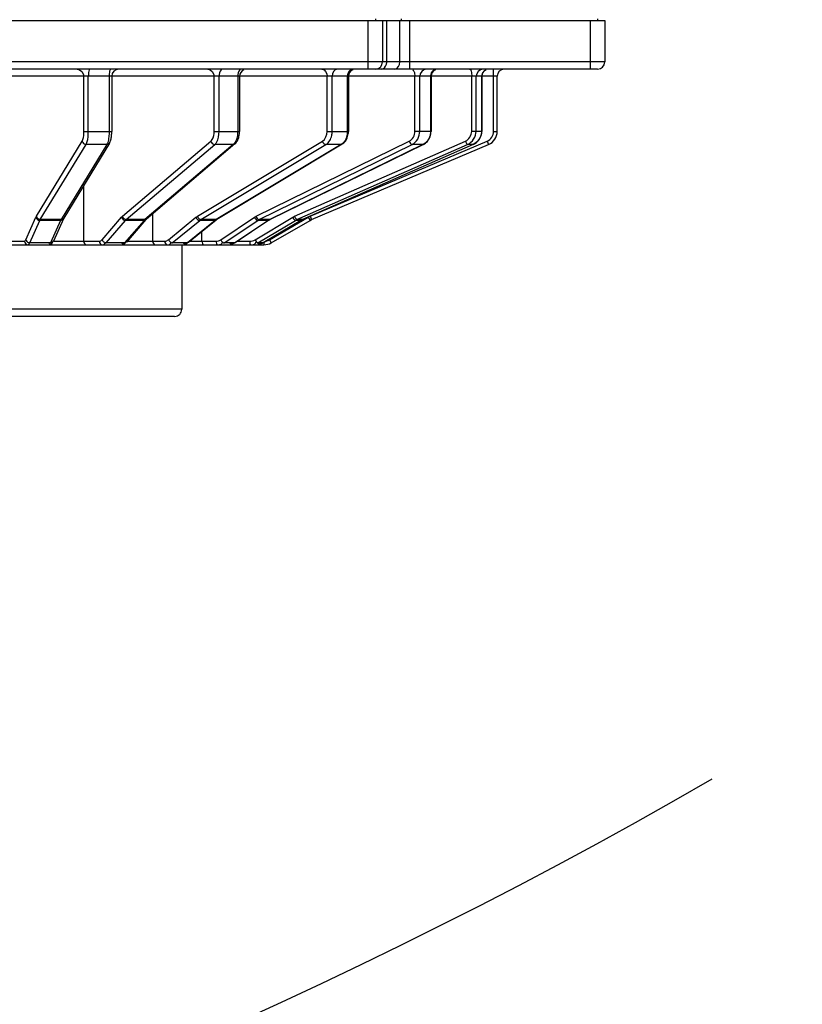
# Model space of a CAD drawing. Header units: millimetres. Extents: x 0 to 11890, y 0 to 8410.
# Tile 90 of 190: x 6159 to 6268, y 1622 to 1759. Entities that reach past the tile are written whole.
import ezdxf

# ---------------------------------------------------------------- set-up
doc = ezdxf.new("R2010")
doc.units = ezdxf.units.MM
doc.header["$LTSCALE"] = 653.95
doc.layers.get('0').update_dxf_attribs({"linetype": 'CONTINUOUS'})
for name, color, linetype in [('304304000039DXF_CONTINUOUS_LINE', 7, 'CONTINUOUS'), ('R180-1-YUNDODXF_CONTINUOUS_LINE', 7, 'CONTINUOUS'), ('R180-1-YUNDONGFANWDXF_DIMENSION', 7, 'CONTINUOUS')]:
    doc.layers.add(name, color=color, linetype=linetype)
doc.styles.get("Standard").update_dxf_attribs({"font": 'txt', "width": 0.7})
doc.dimstyles.new('DIMSTYLE_3', dxfattribs={"dimtxt": 100, "dimasz": 60, "dimexe": 5, "dimexo": 0.2, "dimtad": 1, "dimdsep": 46, "dimtxsty": 'Standard', "dimblk": '_FILLED', "dimblk1": '_FILLED', "dimblk2": '_FILLED', "dimcen": 0.09, "dimclrt": 5, "dimazin": 2, "dimtp": 0.01, "dimtm": 0.01, "dimtfac": 1, "dimtofl": 0, "dimtmove": 0, "dimatfit": 3, "dimldrblk": '_FILLED', "dimfxl": 0, "dimtolj": 1, "dimarcsym": 0})

# ---------------------------------------------------------------- blocks, each defined once
blk = doc.blocks.new('_FILLED')
at = {"color": 0, "linetype": 'ByBlock'}
blk.add_solid([(0, 0), (-1, 0.1667), (-1, -0.1667)], dxfattribs=at)
blk = doc.blocks.new('*D9')
at = {"layer": 'R180-1-YUNDONGFANWDXF_DIMENSION', "color": 2, "linetype": 'Continuous'}
for p, q in [((6532.57, 1548.87), (5880.19, 2302.8)), ((5880.19, 2302.8), (6775.54, 1268.08)), ((6532.57, 1548.87), (6532.57, 1548.87))]:
    blk.add_line(p, q, dxfattribs=at)
at = {"layer": 'R180-1-YUNDONGFANWDXF_DIMENSION', "color": 2, "linetype": 'Continuous', "xscale": 60, "yscale": 60, "zscale": 60, "rotation": 130.8701139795}
blk.add_blockref('_FILLED', (6532.57, 1548.87), dxfattribs=at)

msp = doc.modelspace()

# ---------------------------------------------------------------- linework, layer by layer
at = {"color": 7, "linetype": 'Continuous'}
msp.add_arc((5880.203, 2302.802), 750, 270, 300, dxfattribs=at)
at = {"layer": '304304000039DXF_CONTINUOUS_LINE', "color": 7, "linetype": 'Continuous'}
for p, q in [((6091.193, 1759.102), (6240.193, 1759.102)), ((6208.193, 1759.302), (6208.193, 1759.102)), ((6209.193, 1759.102), (6209.193, 1753.302)), ((6211.779, 1759.302), (6211.779, 1759.102)), ((6239.193, 1759.302), (6239.193, 1759.102)), ((6240.193, 1759.102), (6240.193, 1753.302)), ((6239.193, 1752.302), (6061.193, 1752.302)), ((6171.424, 1751.302), (6171.424, 1743.626)), ((6189.242, 1751.302), (6189.242, 1743.626)), ((6204.433, 1751.302), (6204.433, 1743.626)), ((6215.962, 1751.302), (6215.962, 1743.626)), ((6223.042, 1751.302), (6223.042, 1743.626)), ((6225.193, 1743.626), (6225.193, 1751.302)), ((6171.114, 1741.985), (6164.729, 1731.514)), ((6188.608, 1741.864), (6176.274, 1731.393)), ((6203.544, 1741.817), (6186.1, 1731.346)), ((6214.89, 1741.796), (6193.526, 1731.326)), ((6221.861, 1741.788), (6198.033, 1731.317)), ((6199.305, 1731.314), (6223.974, 1741.785)), ((6167.513, 1728.302), (6167.513, 1736.08)), ((6164.688, 1731.434), (6163.283, 1728.299)), ((6164.688, 1731.434), (6164.717, 1731.494)), ((6164.717, 1731.494), (6164.729, 1731.514)), ((6176.192, 1731.311), (6173.477, 1728.176)), ((6176.192, 1731.311), (6176.248, 1731.37)), ((6176.248, 1731.37), (6176.274, 1731.393)), ((6185.966, 1731.251), (6182.127, 1728.116)), ((6186.055, 1731.317), (6186.1, 1731.346)), ((6193.347, 1731.222), (6188.645, 1728.087)), ((6197.824, 1731.209), (6192.579, 1728.074)), ((6193.465, 1731.294), (6193.526, 1731.326)), ((6193.657, 1728.07), (6199.087, 1731.205)), ((6199.087, 1731.205), (6199.305, 1731.314)), ((6137.753, 1727.802), (6192.657, 1727.802)), ((6181.193, 1727.802), (6181.193, 1718.802)), ((6180.192, 1717.802), (6120.194, 1717.802))]:
    msp.add_line(p, q, dxfattribs=at)
at = {"layer": '304304000039DXF_CONTINUOUS_LINE', "color": 9, "linetype": 'Continuous'}
for p, q in [((6207.193, 1752.302), (6207.193, 1759.102)), ((6209.779, 1753.302), (6209.779, 1759.102)), ((6211.607, 1753.302), (6211.607, 1759.102)), ((6213.021, 1752.302), (6213.021, 1759.102)), ((6238.193, 1752.302), (6238.193, 1759.102)), ((6240.193, 1753.302), (6060.193, 1753.302)), ((6224.693, 1743.626), (6224.693, 1752.302)), ((6225.193, 1751.302), (6075.193, 1751.302)), ((6167.543, 1743.626), (6167.543, 1751.302)), ((6168.155, 1743.626), (6168.155, 1751.302)), ((6171.053, 1751.302), (6171.053, 1743.626)), ((6185.711, 1743.626), (6185.711, 1751.302)), ((6186.394, 1743.626), (6186.394, 1751.302)), ((6188.992, 1751.302), (6188.992, 1743.626)), ((6201.458, 1743.626), (6201.458, 1751.302)), ((6202.165, 1743.626), (6202.165, 1751.302)), ((6204.286, 1751.302), (6204.286, 1743.626)), ((6213.712, 1743.626), (6213.712, 1751.302)), ((6214.395, 1743.626), (6214.395, 1751.302)), ((6215.895, 1751.302), (6215.895, 1743.626)), ((6221.637, 1743.626), (6221.637, 1751.302)), ((6222.249, 1743.626), (6222.249, 1751.302)), ((6223.025, 1751.302), (6223.025, 1743.626)), ((6167.543, 1743.626), (6171.424, 1743.626)), ((6185.711, 1743.626), (6189.242, 1743.626)), ((6201.458, 1743.626), (6204.433, 1743.626)), ((6215.962, 1743.626), (6213.712, 1743.626)), ((6223.042, 1743.626), (6221.637, 1743.626)), ((6224.693, 1743.626), (6225.193, 1743.626)), ((6160.922, 1731.775), (6167.306, 1742.245)), ((6172.919, 1731.775), (6185.254, 1742.245)), ((6183.368, 1731.775), (6200.812, 1742.245)), ((6191.556, 1731.775), (6212.92, 1742.245)), ((6196.926, 1731.775), (6220.754, 1742.245)), ((6199.11, 1731.775), (6223.779, 1742.245)), ((6203.544, 1741.817), (6203.425, 1741.785)), ((6223.779, 1742.245), (6223.974, 1741.785)), ((6161.455, 1731.314), (6167.84, 1741.785)), ((6170.738, 1741.785), (6164.353, 1731.314)), ((6170.738, 1741.785), (6167.84, 1741.785)), ((6173.45, 1731.314), (6185.784, 1741.785)), ((6188.383, 1741.785), (6176.048, 1731.314)), ((6183.86, 1731.314), (6201.303, 1741.785)), ((6188.383, 1741.785), (6185.784, 1741.785)), ((6203.425, 1741.785), (6185.981, 1731.314)), ((6191.976, 1731.314), (6213.339, 1741.785)), ((6214.839, 1741.785), (6193.476, 1731.314)), ((6197.244, 1731.314), (6221.072, 1741.785)), ((6221.848, 1741.785), (6198.02, 1731.314)), ((6203.425, 1741.785), (6201.303, 1741.785)), ((6214.839, 1741.785), (6213.339, 1741.785)), ((6214.89, 1741.796), (6214.839, 1741.785)), ((6221.848, 1741.785), (6221.072, 1741.785)), ((6221.861, 1741.788), (6221.848, 1741.785)), ((6159.446, 1728.503), (6160.851, 1731.638)), ((6159.993, 1728.07), (6161.399, 1731.205)), ((6164.296, 1731.205), (6161.399, 1731.205)), ((6164.353, 1731.314), (6161.455, 1731.314)), ((6164.296, 1731.205), (6162.891, 1728.07)), ((6164.324, 1731.263), (6164.296, 1731.205)), ((6164.353, 1731.314), (6164.324, 1731.263)), ((6170.068, 1728.503), (6172.783, 1731.638)), ((6170.626, 1728.07), (6173.341, 1731.205)), ((6175.939, 1731.205), (6173.224, 1728.07)), ((6175.939, 1731.205), (6173.341, 1731.205)), ((6176.048, 1731.314), (6173.45, 1731.314)), ((6175.993, 1731.263), (6175.939, 1731.205)), ((6176.048, 1731.314), (6175.993, 1731.263)), ((6177.15, 1728.302), (6177.15, 1732.137)), ((6179.336, 1728.503), (6183.175, 1731.638)), ((6179.866, 1728.07), (6183.705, 1731.205)), ((6185.827, 1731.205), (6181.987, 1728.07)), ((6185.827, 1731.205), (6183.705, 1731.205)), ((6185.981, 1731.314), (6183.86, 1731.314)), ((6185.903, 1731.263), (6185.827, 1731.205)), ((6185.966, 1731.251), (6185.827, 1731.205)), ((6185.981, 1731.314), (6185.903, 1731.263)), ((6186.1, 1731.346), (6185.981, 1731.314)), ((6186.617, 1728.503), (6191.32, 1731.638)), ((6187.084, 1728.07), (6191.786, 1731.205)), ((6193.286, 1731.205), (6188.584, 1728.07)), ((6191.417, 1728.503), (6196.662, 1731.638)), ((6193.286, 1731.205), (6191.786, 1731.205)), ((6191.788, 1728.07), (6197.033, 1731.205)), ((6193.476, 1731.314), (6191.976, 1731.314)), ((6197.809, 1731.205), (6192.564, 1728.07)), ((6193.379, 1731.263), (6193.286, 1731.205)), ((6193.347, 1731.222), (6193.286, 1731.205)), ((6193.476, 1731.314), (6193.379, 1731.263)), ((6193.407, 1728.503), (6198.837, 1731.638)), ((6193.526, 1731.326), (6193.476, 1731.314)), ((6197.809, 1731.205), (6197.033, 1731.205)), ((6198.02, 1731.314), (6197.244, 1731.314)), ((6197.824, 1731.209), (6197.809, 1731.205)), ((6198.033, 1731.317), (6198.02, 1731.314)), ((6198.837, 1731.638), (6199.087, 1731.205)), ((6199.11, 1731.775), (6199.305, 1731.314)), ((6184.006, 1728.302), (6184.006, 1729.65)), ((6152.193, 1728.302), (6159.251, 1728.302)), ((6163.284, 1728.302), (6167.488, 1728.302)), ((6167.513, 1728.302), (6169.693, 1728.302)), ((6173.586, 1728.302), (6178.805, 1728.302)), ((6182.127, 1728.116), (6181.987, 1728.07)), ((6182.355, 1728.302), (6185.968, 1728.302)), ((6188.645, 1728.087), (6188.584, 1728.07)), ((6188.967, 1728.302), (6190.692, 1728.302)), ((6192.657, 1728.121), (6192.657, 1727.802)), ((6193.407, 1728.503), (6193.657, 1728.07)), ((6162.891, 1728.07), (6159.993, 1728.07)), ((6173.224, 1728.07), (6170.626, 1728.07)), ((6181.987, 1728.07), (6179.866, 1728.07)), ((6188.584, 1728.07), (6187.084, 1728.07)), ((6192.564, 1728.07), (6191.788, 1728.07)), ((6192.579, 1728.074), (6192.564, 1728.07)), ((6181.193, 1718.802), (6119.193, 1718.802))]:
    msp.add_line(p, q, dxfattribs=at)
for points in [[(6160.851, 1731.638), (6160.886, 1731.71), (6160.922, 1731.775)], [(6161.399, 1731.205), (6161.426, 1731.263), (6161.455, 1731.314)], [(6172.783, 1731.638), (6172.85, 1731.71), (6172.919, 1731.775)], [(6173.341, 1731.205), (6173.395, 1731.263), (6173.45, 1731.314)], [(6183.175, 1731.638), (6183.27, 1731.71), (6183.368, 1731.775)], [(6183.705, 1731.205), (6183.781, 1731.263), (6183.86, 1731.314)], [(6191.32, 1731.638), (6191.436, 1731.71), (6191.556, 1731.775)], [(6191.786, 1731.205), (6191.879, 1731.263), (6191.976, 1731.314)], [(6196.662, 1731.638), (6196.791, 1731.71), (6196.926, 1731.775)], [(6197.033, 1731.205), (6197.136, 1731.263), (6197.244, 1731.314)], [(6198.02, 1731.314), (6197.913, 1731.263), (6197.809, 1731.205)]]:
    msp.add_lwpolyline(points, dxfattribs=at)
at = {"layer": '304304000039DXF_CONTINUOUS_LINE', "color": 7, "linetype": 'Continuous'}
for points in [[(6185.966, 1731.251), (6186.01, 1731.285), (6186.055, 1731.317)], [(6193.347, 1731.222), (6193.406, 1731.259), (6193.465, 1731.294)], [(6197.824, 1731.209), (6197.892, 1731.248), (6197.962, 1731.284), (6198.033, 1731.317)]]:
    msp.add_lwpolyline(points, dxfattribs=at)
for centre, radius, start, end in [((6208.193, 1753.302), 1, 270, 360), ((6239.193, 1753.302), 1, 270, 360), ((6172.424, 1751.302), 1, 90, 180), ((6190.242, 1751.302), 1, 112.5, 180), ((6205.433, 1751.302), 1, 112.5, 180), ((6216.962, 1751.302), 1, 112.5, 180), ((6224.042, 1751.302), 1, 112.5, 180), ((6226.193, 1751.302), 1, 90, 180), ((6165.451, 1743.62), 5.973, 354.16685, 0.06077), ((6221.018, 1743.626), 2.024, 355.77632, 359.9917), ((6223.193, 1743.626), 2, 292.99917, 360), ((6200.087, 1729.473), 2, 112.99917, 120), ((6187.942, 1728.467), 0.682, 328.21818, 332.18222), ((6192.657, 1729.802), 2, 270, 300), ((6180.193, 1718.802), 1, 269.99971, 360)]:
    msp.add_arc(centre, radius, start, end, dxfattribs=at)
at = {"layer": '304304000039DXF_CONTINUOUS_LINE', "color": 9, "linetype": 'Continuous'}
for centre, radius, start, end in [((6223.193, 1743.626), 1.5, 292.99917, 360), ((6175.9, 1731.551), 0.357, 309.4736, 320.59592), ((6192.657, 1729.802), 1.5, 285.2276, 300)]:
    msp.add_arc(centre, radius, start, end, dxfattribs=at)
for points in [[(6209.071, 1752.302), (6209.371, 1752.302), (6209.639, 1752.633), (6209.724, 1752.92)], [(6210.9, 1752.302), (6211.308, 1752.302), (6211.607, 1752.894), (6211.607, 1753.302)], [(6166.577, 1752.302), (6167.04, 1752.302), (6167.543, 1751.766), (6167.543, 1751.302)], [(6184.845, 1752.302), (6185.286, 1752.302), (6185.711, 1751.743), (6185.711, 1751.302)], [(6200.751, 1752.302), (6201.159, 1752.302), (6201.458, 1751.711), (6201.458, 1751.302)], [(6202.872, 1752.302), (6202.464, 1752.302), (6202.165, 1751.711), (6202.165, 1751.302)], [(6204.994, 1752.302), (6204.585, 1752.302), (6204.286, 1751.711), (6204.286, 1751.302)], [(6213.565, 1752.009), (6213.673, 1751.794), (6213.712, 1751.543), (6213.712, 1751.302)], [(6215.261, 1752.302), (6214.82, 1752.302), (6214.395, 1751.743), (6214.395, 1751.302)], [(6216.761, 1752.302), (6216.534, 1752.302), (6216.296, 1752.181), (6216.148, 1752.009)], [(6223.215, 1752.302), (6222.751, 1752.302), (6222.249, 1751.766), (6222.249, 1751.302)], [(6223.308, 1752.009), (6223.132, 1751.827), (6223.025, 1751.556), (6223.025, 1751.302)], [(6171.053, 1743.626), (6171.053, 1743.373), (6171.041, 1743.118), (6171.014, 1742.866)], [(6188.992, 1743.626), (6188.992, 1743.372), (6188.968, 1743.116), (6188.917, 1742.866)], [(6200.812, 1742.245), (6201.247, 1742.507), (6201.458, 1743.118), (6201.458, 1743.626)], [(6204.286, 1743.626), (6204.286, 1743.37), (6204.252, 1743.112), (6204.18, 1742.866)], [(6212.92, 1742.245), (6213.397, 1742.479), (6213.712, 1743.096), (6213.712, 1743.626)], [(6213.339, 1741.785), (6213.975, 1742.096), (6214.395, 1742.919), (6214.395, 1743.626)], [(6215.895, 1743.626), (6215.895, 1743.369), (6215.851, 1743.108), (6215.765, 1742.866)], [(6220.754, 1742.245), (6221.254, 1742.465), (6221.637, 1743.08), (6221.637, 1743.626)], [(6221.072, 1741.785), (6221.739, 1742.078), (6222.249, 1742.898), (6222.249, 1743.626)], [(6223.025, 1743.626), (6223.025, 1742.898), (6222.515, 1742.078), (6221.848, 1741.785)], [(6167.306, 1742.245), (6167.332, 1742.012), (6167.605, 1741.785), (6167.84, 1741.785)], [(6171.014, 1742.866), (6170.985, 1742.594), (6170.942, 1742.32), (6170.857, 1742.06)], [(6185.254, 1742.245), (6185.302, 1742.016), (6185.55, 1741.785), (6185.784, 1741.785)], [(6188.917, 1742.866), (6188.848, 1742.528), (6188.729, 1742.181), (6188.509, 1741.914)], [(6200.812, 1742.245), (6200.876, 1742.03), (6201.079, 1741.785), (6201.303, 1741.785)], [(6203.878, 1742.22), (6203.758, 1742.049), (6203.604, 1741.893), (6203.425, 1741.785)], [(6204.18, 1742.866), (6204.114, 1742.638), (6204.014, 1742.415), (6203.878, 1742.22)], [(6212.92, 1742.245), (6212.992, 1742.051), (6213.132, 1741.785), (6213.339, 1741.785)], [(6215.394, 1742.22), (6215.241, 1742.042), (6215.05, 1741.889), (6214.839, 1741.785)], [(6215.765, 1742.866), (6215.682, 1742.632), (6215.556, 1742.409), (6215.394, 1742.22)], [(6160.851, 1731.638), (6160.885, 1731.408), (6161.166, 1731.205), (6161.399, 1731.205)], [(6160.922, 1731.775), (6160.947, 1731.541), (6161.22, 1731.314), (6161.455, 1731.314)], [(6172.783, 1731.638), (6172.848, 1731.412), (6173.105, 1731.205), (6173.341, 1731.205)], [(6172.919, 1731.775), (6172.968, 1731.545), (6173.216, 1731.314), (6173.45, 1731.314)], [(6183.175, 1731.638), (6183.261, 1731.427), (6183.477, 1731.205), (6183.705, 1731.205)], [(6183.368, 1731.775), (6183.433, 1731.56), (6183.635, 1731.314), (6183.86, 1731.314)], [(6191.32, 1731.638), (6191.415, 1731.449), (6191.574, 1731.205), (6191.786, 1731.205)], [(6191.556, 1731.775), (6191.628, 1731.58), (6191.768, 1731.314), (6191.976, 1731.314)], [(6159.251, 1728.302), (6159.251, 1728.071), (6159.503, 1727.802), (6159.734, 1727.802)], [(6159.446, 1728.503), (6159.472, 1728.328), (6159.644, 1728.184), (6159.806, 1728.113)], [(6169.693, 1728.302), (6169.693, 1728.082), (6169.905, 1727.802), (6170.126, 1727.802)], [(6177.15, 1728.302), (6177.15, 1728.098), (6177.299, 1727.802), (6177.503, 1727.802)], [(6178.805, 1728.302), (6178.994, 1728.302), (6179.189, 1728.384), (6179.336, 1728.503)], [(6178.805, 1728.302), (6178.805, 1728.098), (6178.955, 1727.802), (6179.159, 1727.802)], [(6184.006, 1728.302), (6184.006, 1728.116), (6184.07, 1727.802), (6184.256, 1727.802)], [(6185.968, 1728.302), (6186.194, 1728.302), (6186.429, 1728.378), (6186.617, 1728.503)], [(6185.968, 1728.302), (6185.968, 1728.116), (6186.031, 1727.802), (6186.218, 1727.802)], [(6190.692, 1728.302), (6190.692, 1728.13), (6190.65, 1727.802), (6190.822, 1727.802)], [(6190.692, 1728.302), (6190.943, 1728.302), (6191.202, 1728.375), (6191.417, 1728.503)], [(6191.417, 1728.503), (6191.507, 1728.342), (6191.6, 1728.148), (6191.77, 1728.075)], [(6190.822, 1727.802), (6191.046, 1727.802), (6191.342, 1727.817), (6191.463, 1728.006)]]:
    msp.add_open_spline(points, degree=3, dxfattribs=at)
for points, knots in [([(6209.724, 1752.92), (6209.742, 1752.982), (6209.769, 1753.109), (6209.779, 1753.238), (6209.779, 1753.302)], [0, 0, 0, 0, 0.499071, 1, 1, 1, 1]), ([(6168.414, 1752.302), (6168.299, 1752.302), (6168.18, 1751.822), (6168.155, 1751.539), (6168.155, 1751.302)], [0, 0, 0, 0, 0.326891, 1, 1, 1, 1]), ([(6171.312, 1752.302), (6171.197, 1752.302), (6171.077, 1751.822), (6171.053, 1751.539), (6171.053, 1751.302)], [0, 0, 0, 0, 0.326891, 1, 1, 1, 1]), ([(6186.894, 1752.302), (6186.826, 1752.302), (6186.447, 1752.106), (6186.394, 1751.627), (6186.394, 1751.302)], [0, 0, 0, 0, 0.1735649, 1, 1, 1, 1]), ([(6189.492, 1752.302), (6189.424, 1752.302), (6189.045, 1752.106), (6188.992, 1751.627), (6188.992, 1751.302)], [0, 0, 0, 0, 0.1735649, 1, 1, 1, 1]), ([(6213.403, 1752.225), (6213.435, 1752.198), (6213.497, 1752.131), (6213.544, 1752.053), (6213.565, 1752.009)], [0, 0, 0, 0, 0.4649966, 1, 1, 1, 1]), ([(6215.962, 1751.684), (6215.94, 1751.623), (6215.907, 1751.497), (6215.895, 1751.367), (6215.895, 1751.302)], [0, 0, 0, 0, 0.5015164, 1, 1, 1, 1]), ([(6216.148, 1752.009), (6216.108, 1751.963), (6216.036, 1751.859), (6215.983, 1751.744), (6215.962, 1751.684)], [0, 0, 0, 0, 0.4939219, 1, 1, 1, 1]), ([(6221.378, 1752.302), (6221.493, 1752.302), (6221.612, 1751.822), (6221.637, 1751.539), (6221.637, 1751.302)], [0, 0, 0, 0, 0.326891, 1, 1, 1, 1]), ([(6223.622, 1752.225), (6223.564, 1752.2), (6223.451, 1752.138), (6223.353, 1752.055), (6223.308, 1752.009)], [0, 0, 0, 0, 0.4984477, 1, 1, 1, 1]), ([(6167.306, 1742.245), (6167.349, 1742.316), (6167.514, 1742.761), (6167.543, 1743.239), (6167.543, 1743.626)], [0, 0, 0, 0, 0.1753592, 1, 1, 1, 1]), ([(6167.84, 1741.785), (6167.897, 1741.879), (6168.117, 1742.472), (6168.155, 1743.11), (6168.155, 1743.626)], [0, 0, 0, 0, 0.1753691, 1, 1, 1, 1]), ([(6185.254, 1742.245), (6185.328, 1742.309), (6185.631, 1742.709), (6185.711, 1743.231), (6185.711, 1743.626)], [0, 0, 0, 0, 0.1988595, 1, 1, 1, 1]), ([(6185.784, 1741.785), (6185.884, 1741.87), (6186.288, 1742.403), (6186.394, 1743.1), (6186.394, 1743.626)], [0, 0, 0, 0, 0.1988675, 1, 1, 1, 1]), ([(6201.303, 1741.785), (6201.731, 1742.042), (6202.1, 1742.75), (6202.165, 1743.433), (6202.165, 1743.626)], [0, 0, 0, 0, 0.7211332, 1, 1, 1, 1]), ([(6170.857, 1742.06), (6170.84, 1742.008), (6170.806, 1741.914), (6170.761, 1741.824), (6170.738, 1741.785)], [0, 0, 0, 0, 0.5451673, 1, 1, 1, 1]), ([(6171.098, 1741.996), (6171.057, 1741.936), (6170.951, 1741.833), (6170.808, 1741.785), (6170.738, 1741.785)], [0, 0, 0, 0, 0.5096865, 1, 1, 1, 1]), ([(6188.509, 1741.914), (6188.489, 1741.891), (6188.449, 1741.846), (6188.405, 1741.804), (6188.383, 1741.785)], [0, 0, 0, 0, 0.5141456, 1, 1, 1, 1]), ([(6188.596, 1741.878), (6188.567, 1741.851), (6188.501, 1741.804), (6188.421, 1741.785), (6188.383, 1741.785)], [0, 0, 0, 0, 0.5080189, 1, 1, 1, 1]), ([(6220.754, 1742.245), (6220.816, 1742.094), (6220.901, 1741.941), (6221.047, 1741.785), (6221.072, 1741.785)], [0, 0, 0, 0, 0.8668583, 1, 1, 1, 1]), ([(6164.518, 1731.276), (6164.485, 1731.254), (6164.414, 1731.219), (6164.335, 1731.205), (6164.296, 1731.205)], [0, 0, 0, 0, 0.5036355, 1, 1, 1, 1]), ([(6164.577, 1731.389), (6164.544, 1731.366), (6164.472, 1731.329), (6164.392, 1731.314), (6164.353, 1731.314)], [0, 0, 0, 0, 0.508056, 1, 1, 1, 1]), ([(6164.674, 1731.441), (6164.655, 1731.408), (6164.61, 1731.346), (6164.55, 1731.297), (6164.518, 1731.276)], [0, 0, 0, 0, 0.4936751, 1, 1, 1, 1]), ([(6164.713, 1731.525), (6164.695, 1731.498), (6164.654, 1731.449), (6164.604, 1731.407), (6164.577, 1731.389)], [0, 0, 0, 0, 0.498959, 1, 1, 1, 1]), ([(6176.127, 1731.276), (6176.101, 1731.254), (6176.041, 1731.219), (6175.973, 1731.205), (6175.939, 1731.205)], [0, 0, 0, 0, 0.4988915, 1, 1, 1, 1]), ([(6176.182, 1731.349), (6176.161, 1731.338), (6176.118, 1731.321), (6176.071, 1731.314), (6176.048, 1731.314)], [0, 0, 0, 0, 0.5017137, 1, 1, 1, 1]), ([(6176.261, 1731.407), (6176.249, 1731.396), (6176.224, 1731.375), (6176.196, 1731.357), (6176.182, 1731.349)], [0, 0, 0, 0, 0.5045597, 1, 1, 1, 1]), ([(6196.662, 1731.638), (6196.742, 1731.494), (6196.85, 1731.349), (6197.007, 1731.205), (6197.033, 1731.205)], [0, 0, 0, 0, 0.864264, 1, 1, 1, 1]), ([(6196.926, 1731.775), (6196.988, 1731.623), (6197.072, 1731.47), (6197.219, 1731.314), (6197.244, 1731.314)], [0, 0, 0, 0, 0.8668583, 1, 1, 1, 1]), ([(6159.251, 1728.302), (6159.289, 1728.302), (6159.378, 1728.364), (6159.422, 1728.45), (6159.446, 1728.503)], [0, 0, 0, 0, 0.391118, 1, 1, 1, 1]), ([(6159.734, 1727.802), (6159.772, 1727.802), (6159.939, 1727.834), (6159.915, 1728.045), (6159.925, 1728.157)], [0, 0, 0, 0, 0.250709, 1, 1, 1, 1]), ([(6159.806, 1728.113), (6159.837, 1728.1), (6159.898, 1728.079), (6159.962, 1728.07), (6159.993, 1728.07)], [0, 0, 0, 0, 0.5168858, 1, 1, 1, 1]), ([(6163.268, 1728.306), (6163.231, 1728.239), (6163.121, 1728.124), (6162.968, 1728.07), (6162.891, 1728.07)], [0, 0, 0, 0, 0.4999732, 1, 1, 1, 1]), ([(6169.693, 1728.302), (6169.76, 1728.302), (6169.905, 1728.346), (6170.017, 1728.444), (6170.068, 1728.503)], [0, 0, 0, 0, 0.4613961, 1, 1, 1, 1]), ([(6170.068, 1728.503), (6170.09, 1728.428), (6170.189, 1728.287), (6170.321, 1728.183), (6170.397, 1728.141)], [0, 0, 0, 0, 0.4723796, 1, 1, 1, 1]), ([(6170.126, 1727.802), (6170.197, 1727.802), (6170.416, 1727.792), (6170.474, 1728.038), (6170.493, 1728.157)], [0, 0, 0, 0, 0.3702829, 1, 1, 1, 1]), ([(6170.397, 1728.141), (6170.434, 1728.12), (6170.508, 1728.086), (6170.588, 1728.07), (6170.626, 1728.07)], [0, 0, 0, 0, 0.5318482, 1, 1, 1, 1]), ([(6173.461, 1728.19), (6173.432, 1728.155), (6173.361, 1728.094), (6173.269, 1728.07), (6173.224, 1728.07)], [0, 0, 0, 0, 0.5017739, 1, 1, 1, 1]), ([(6179.159, 1727.802), (6179.259, 1727.802), (6179.516, 1727.772), (6179.649, 1728.029), (6179.678, 1728.157)], [0, 0, 0, 0, 0.4320656, 1, 1, 1, 1]), ([(6179.336, 1728.503), (6179.355, 1728.457), (6179.411, 1728.366), (6179.483, 1728.288), (6179.523, 1728.25)], [0, 0, 0, 0, 0.4768056, 1, 1, 1, 1]), ([(6179.523, 1728.25), (6179.546, 1728.229), (6179.592, 1728.19), (6179.642, 1728.156), (6179.667, 1728.141)], [0, 0, 0, 0, 0.5102274, 1, 1, 1, 1]), ([(6179.667, 1728.141), (6179.7, 1728.12), (6179.763, 1728.088), (6179.834, 1728.07), (6179.866, 1728.07)], [0, 0, 0, 0, 0.5487874, 1, 1, 1, 1]), ([(6186.218, 1727.802), (6186.397, 1727.802), (6186.724, 1727.809), (6186.831, 1728.076), (6186.854, 1728.157)], [0, 0, 0, 0, 0.6822284, 1, 1, 1, 1]), ([(6186.617, 1728.503), (6186.654, 1728.431), (6186.749, 1728.3), (6186.864, 1728.187), (6186.928, 1728.141)], [0, 0, 0, 0, 0.5059541, 1, 1, 1, 1]), ([(6186.928, 1728.141), (6186.955, 1728.121), (6187.003, 1728.09), (6187.059, 1728.07), (6187.084, 1728.07)], [0, 0, 0, 0, 0.5764246, 1, 1, 1, 1]), ([(6191.463, 1728.006), (6191.477, 1728.028), (6191.503, 1728.077), (6191.523, 1728.129), (6191.531, 1728.157)], [0, 0, 0, 0, 0.4696256, 1, 1, 1, 1]), ([(6162.891, 1728.07), (6162.862, 1728.006), (6162.825, 1727.787), (6162.695, 1727.954), (6162.68, 1728.008)], [0, 0, 0, 0, 0.5571668, 1, 1, 1, 1]), ([(6173.224, 1728.07), (6173.165, 1728.003), (6173.065, 1727.797), (6172.856, 1727.935), (6172.815, 1728.008)], [0, 0, 0, 0, 0.5160099, 1, 1, 1, 1]), ([(6181.987, 1728.07), (6181.902, 1728.001), (6181.742, 1727.802), (6181.479, 1727.921), (6181.41, 1728.008)], [0, 0, 0, 0, 0.4973616, 1, 1, 1, 1]), ([(6188.584, 1728.07), (6188.432, 1727.969), (6188.16, 1727.777), (6187.931, 1727.952), (6187.876, 1728.008)], [0, 0, 0, 0, 0.7002207, 1, 1, 1, 1]), ([(6191.77, 1728.075), (6191.773, 1728.073), (6191.779, 1728.071), (6191.785, 1728.07), (6191.788, 1728.07)], [0, 0, 0, 0, 0.547539, 1, 1, 1, 1]), ([(6192.564, 1728.07), (6192.392, 1727.967), (6192.095, 1727.778), (6191.837, 1727.951), (6191.775, 1728.008)], [0, 0, 0, 0, 0.7040263, 1, 1, 1, 1])]:
    msp.add_open_spline(points, degree=3, knots=knots, dxfattribs=at)
at = {"layer": '304304000039DXF_CONTINUOUS_LINE', "color": 7, "linetype": 'Continuous'}
for points in [[(6189.172, 1742.939), (6189.219, 1743.164), (6189.242, 1743.396), (6189.242, 1743.626)], [(6204.326, 1742.893), (6204.398, 1743.13), (6204.433, 1743.379), (6204.433, 1743.626)], [(6215.829, 1742.872), (6215.917, 1743.112), (6215.962, 1743.371), (6215.962, 1743.626)], [(6221.861, 1741.788), (6222.489, 1742.064), (6222.987, 1742.793), (6223.037, 1743.477)], [(6171.294, 1742.439), (6171.343, 1742.627), (6171.373, 1742.82), (6171.393, 1743.013)], [(6188.608, 1741.864), (6188.752, 1741.986), (6188.866, 1742.145), (6188.954, 1742.311)], [(6188.954, 1742.311), (6189.057, 1742.508), (6189.126, 1742.722), (6189.172, 1742.939)], [(6203.544, 1741.817), (6203.728, 1741.927), (6203.888, 1742.082), (6204.015, 1742.255)], [(6204.015, 1742.255), (6204.154, 1742.446), (6204.258, 1742.666), (6204.326, 1742.893)], [(6214.89, 1741.796), (6215.103, 1741.901), (6215.296, 1742.052), (6215.452, 1742.23)], [(6215.452, 1742.23), (6215.616, 1742.416), (6215.744, 1742.639), (6215.829, 1742.872)], [(6167.505, 1728.302), (6167.505, 1728.085), (6167.708, 1727.81), (6167.925, 1727.803)], [(6187.718, 1727.802), (6188.004, 1727.802), (6188.371, 1727.864), (6188.522, 1728.108)], [(6162.632, 1727.802), (6162.817, 1727.802), (6163.054, 1727.879), (6163.13, 1728.048)], [(6172.724, 1727.802), (6172.921, 1727.802), (6173.17, 1727.844), (6173.277, 1728.01)], [(6181.28, 1727.802), (6181.526, 1727.802), (6181.843, 1727.859), (6181.969, 1728.071)], [(6191.598, 1727.802), (6191.826, 1727.802), (6192.074, 1727.808), (6192.269, 1727.925)]]:
    msp.add_open_spline(points, degree=3, dxfattribs=at)
for points, knots in [([(6171.114, 1741.985), (6171.154, 1742.051), (6171.224, 1742.199), (6171.272, 1742.355), (6171.294, 1742.439)], [0, 0, 0, 0, 0.4726822, 1, 1, 1, 1]), ([(6163.13, 1728.048), (6163.145, 1728.081), (6163.16, 1728.16), (6163.133, 1728.236), (6163.113, 1728.273)], [0, 0, 0, 0, 0.4645567, 1, 1, 1, 1]), ([(6173.277, 1728.01), (6173.296, 1728.039), (6173.327, 1728.108), (6173.341, 1728.181), (6173.345, 1728.221)], [0, 0, 0, 0, 0.4631253, 1, 1, 1, 1]), ([(6181.969, 1728.071), (6181.978, 1728.087), (6181.996, 1728.121), (6182.011, 1728.156), (6182.017, 1728.175)], [0, 0, 0, 0, 0.4839216, 1, 1, 1, 1]), ([(6192.269, 1727.925), (6192.311, 1727.949), (6192.391, 1728.011), (6192.454, 1728.092), (6192.482, 1728.136)], [0, 0, 0, 0, 0.4797693, 1, 1, 1, 1])]:
    msp.add_open_spline(points, degree=3, knots=knots, dxfattribs=at)
at = {"layer": 'R180-1-YUNDODXF_CONTINUOUS_LINE', "color": 7, "linetype": 'Continuous'}
msp.add_circle((5880.203, 2302.802), 997, dxfattribs=at)

# ---------------------------------------------------------------- dimensions: what is measured, and where the dimension line sits
at = {"layer": 'R180-1-YUNDONGFANWDXF_DIMENSION', "color": 2, "linetype": 'Continuous'}
dim = msp.add_radius_dim(center=(5880.193, 2302.802), mpoint=(6532.57, 1548.871), text='R<>', dimstyle='DIMSTYLE_3', override={"dimpost": '<>'}, dxfattribs=at)
dim.commit()
dim.dimension.update_dxf_attribs({"geometry": '*D9', "text_midpoint": (6611.23, 1496.172), "dimtype": 164})

doc.saveas('drawing.dxf')
